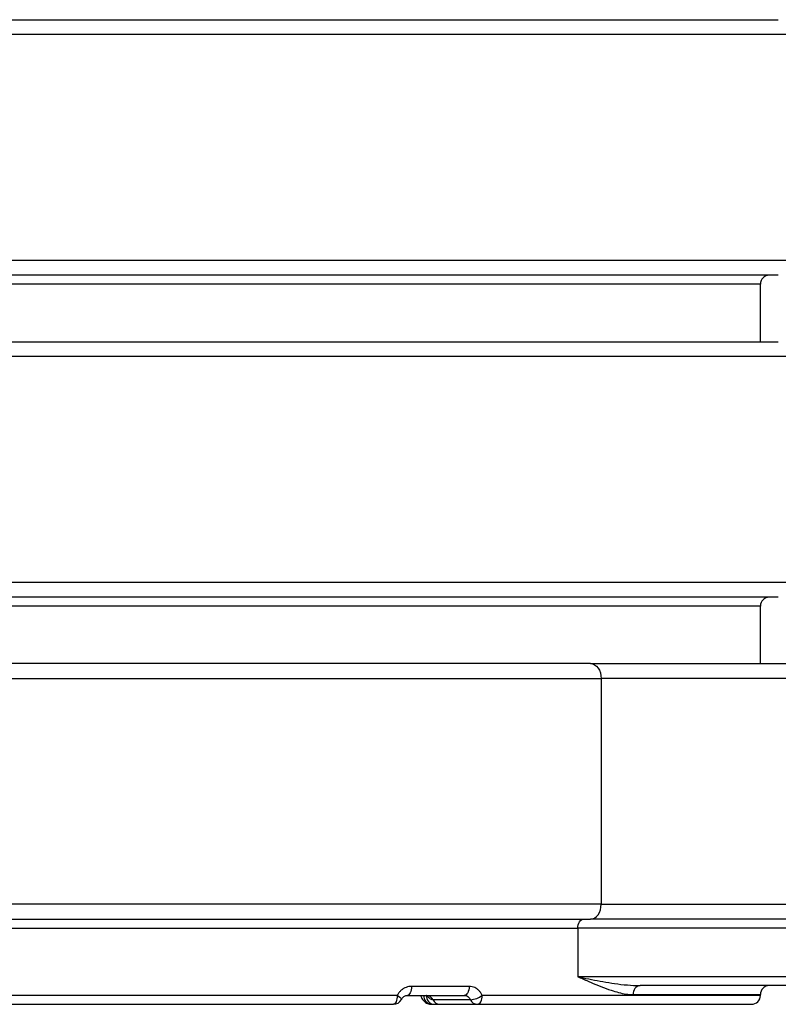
# Model space of a CAD drawing. Header units: millimetres. Extents: x -1137 to 2013, y -755 to 3954.
# Tile 29 of 53: x 595 to 1103, y -755 to -96. Entities that reach past the tile are written whole.
import ezdxf

# ---------------------------------------------------------------- set-up
doc = ezdxf.new("R2010")
doc.units = ezdxf.units.MM

msp = doc.modelspace()

# ---------------------------------------------------------------- linework, layer by layer
at = {"color": 7, "linetype": 'Continuous', "lineweight": 25}
for p, q in [((222.5, -96.46), (1102.5, -96.46)), ((1102.5, -267.46), (294.69, -267.46)), ((1090.5, -311.96), (1090.5, -273.46)), ((348.22, -311.96), (1102.5, -311.96)), ((1102.5, -482.96), (348.22, -482.96)), ((1090.5, -527.46), (1090.5, -488.96)), ((976.79, -527.46), (302.94, -527.46)), ((976.79, -527.46), (1248.22, -527.46)), ((983.93, -537.46), (983.93, -688.46)), ((1241.07, -537.46), (983.93, -537.46)), ((983.93, -688.46), (1241.07, -688.46)), ((222.5, -698.46), (976.79, -698.46)), ((1248.22, -698.46), (976.79, -698.46)), ((968.22, -704.46), (968.22, -736.96)), ((1256.79, -704.46), (968.22, -704.46)), ((968.22, -736.96), (1256.79, -736.96)), ((895.54, -743.46), (856.89, -743.46)), ((1009.81, -742.95), (1010.11, -742.96)), ((1214.9, -742.96), (1010.11, -742.96)), ((847.42, -749.46), (477.59, -749.46)), ((854.16, -749.46), (892.27, -749.46)), ((1090.5, -749.46), (1090.5, -748.96)), ((480.18, -755.46), (844.83, -755.46)), ((870.44, -755.46), (872.05, -755.46)), ((896.43, -752.46), (871.36, -752.46)), ((875.86, -755.46), (900.93, -755.46)), ((900.93, -755.46), (1084.5, -755.46))]:
    msp.add_line(p, q, dxfattribs=at)
at = {"color": 8, "linetype": 'Continuous', "lineweight": 25}
for p, q in [((1112.5, -106.46), (212.5, -106.46)), ((286.33, -257.46), (1112.5, -257.46)), ((1090.5, -273.46), (304.72, -273.46)), ((1112.5, -321.96), (341.07, -321.96)), ((341.07, -472.96), (1112.5, -472.96)), ((1090.5, -488.96), (356.79, -488.96)), ((212.5, -537.46), (983.93, -537.46)), ((983.93, -688.46), (212.5, -688.46)), ((234.5, -704.46), (968.22, -704.46)), ((1090.5, -749.46), (904.32, -749.46)), ((1005.3, -748.96), (1090.5, -748.96))]:
    msp.add_line(p, q, dxfattribs=at)
at = {"color": 7, "linetype": 'Continuous', "lineweight": 25, "flags": 128}
for points in [[(976.79, -527.46), (978.18, -527.65), (979.52, -528.22), (980.76, -529.15), (981.84, -530.39), (982.73, -531.91), (983.39, -533.64), (983.79, -535.51), (983.93, -537.46)], [(976.79, -698.46), (978.18, -698.27), (979.52, -697.7), (980.76, -696.78), (981.84, -695.53), (982.73, -694.02), (983.39, -692.29), (983.79, -690.41), (983.93, -688.46)], [(968.22, -704.46), (968.3, -703.29), (968.54, -702.17), (968.94, -701.13), (969.47, -700.22), (970.12, -699.47), (970.86, -698.92), (971.67, -698.58), (972.5, -698.46)], [(856.89, -743.46), (856.84, -744.63), (856.68, -745.76), (856.43, -746.8), (856.09, -747.71), (855.68, -748.45), (855.21, -749.01), (854.7, -749.35), (854.16, -749.46)], [(895.54, -743.46), (895.47, -744.63), (895.29, -745.76), (894.99, -746.8), (894.58, -747.71), (894.08, -748.45), (893.52, -749.01), (892.91, -749.35), (892.27, -749.46)], [(847.42, -749.46), (847.37, -750.63), (847.22, -751.76), (846.98, -752.8), (846.66, -753.71), (846.27, -754.45), (845.82, -755.01), (845.33, -755.35), (844.83, -755.46)], [(900.93, -755.46), (901.59, -755.35), (902.23, -755.01), (902.82, -754.45), (903.33, -753.71), (903.75, -752.8), (904.07, -751.76), (904.26, -750.63), (904.32, -749.46)]]:
    msp.add_lwpolyline(points, dxfattribs=at)
at = {"color": 8, "linetype": 'Continuous', "lineweight": 25, "flags": 128}
msp.add_lwpolyline([(847.42, -749.46), (848.32, -750.07), (849.07, -750.66), (849.65, -751.19), (850.02, -751.66), (850.18, -752.03), (850.15, -752.24)], dxfattribs=at)
at = {"color": 7, "linetype": 'Continuous', "lineweight": 25}
for centre, radius, start, end in [((1096.5, -273.46), 6, 90, 180), ((1096.5, -488.96), 6, 90, 180), ((1010.78, -748.42), 5.5, 97.00686, 185.60788), ((1096.5, -748.96), 6, 90, 180), ((870.87, -749.84), 5.64, 176.1886, 265.59837), ((872.49, -749.84), 5.64, 176.1886, 265.59837), ((866.69, -754.58), 5.12, 24.44827, 88.17265), ((895.04, -736.93), 15.6, 275.11668, 306.51932), ((1084.5, -749.46), 6, 270, 0), ((844.83, -749.46), 6, 270, 332.42536), ((876.02, -750.34), 5.12, 204.44658, 268.17258), ((901.1, -750.34), 5.12, 204.44658, 268.17258)]:
    msp.add_arc(centre, radius, start, end, dxfattribs=at)
for points, knots in [([(968.22, -736.96), (968.23, -736.97), (968.78, -737.2), (971.7, -738.47), (976.91, -740.74), (983.82, -743.64), (990.04, -745.95), (995.59, -747.62), (1000.5, -748.72), (1003.71, -748.88), (1005.3, -748.96)], [0, 0, 0, 0, 0.001242, 0.041619, 0.224105, 0.407769, 0.591392, 0.727652, 0.863984, 1, 1, 1, 1]), ([(856.89, -743.46), (856.29, -743.49), (855.06, -743.56), (853.28, -744.08), (851.58, -744.91), (850, -746.08), (848.55, -747.58), (847.8, -748.83), (847.42, -749.46)], [0, 0, 0, 0, 0.159687, 0.323887, 0.483098, 0.646844, 0.820358, 1, 1, 1, 1]), ([(904.32, -749.46), (904.02, -748.9), (903.4, -747.76), (902.2, -746.33), (900.81, -745.13), (899.22, -744.21), (897.45, -743.59), (896.18, -743.5), (895.54, -743.46)], [0, 0, 0, 0, 0.158165, 0.320955, 0.479879, 0.643345, 0.818658, 1, 1, 1, 1]), ([(850.15, -752.25), (850.34, -751.93), (850.73, -751.26), (851.49, -750.48), (852.36, -749.88), (853.26, -749.55), (853.89, -749.44), (854.2, -749.46), (854.21, -749.47)], [0, 0, 0, 0, 0.1717082, 0.363834, 0.5594744, 0.7744454, 0.9922388, 1, 1, 1, 1]), ([(863.07, -749.46), (863.12, -749.66), (863.32, -750.39), (863.9, -751.51), (864.77, -752.78), (865.82, -753.82), (867, -754.63), (868.31, -755.17), (869.48, -755.46), (870.19, -755.43), (870.43, -755.42)], [0, 0, 0, 0, 0.058956, 0.220917, 0.371954, 0.515651, 0.654868, 0.793116, 0.930271, 1, 1, 1, 1]), ([(866.86, -749.46), (867.03, -749.47), (867.46, -749.49), (868.02, -749.68), (868.38, -749.91), (868.39, -749.93), (868.4, -749.93)], [0, 0, 0, 0, 0.205632, 0.525418, 0.797068, 1, 1, 1, 1]), ([(871.36, -752.46), (870.98, -752.42), (870.21, -752.34), (869.11, -751.67), (868.13, -750.58), (867.28, -749.83), (866.86, -749.46)], [0, 0, 0, 0, 0.2143347, 0.4349533, 0.717384, 1, 1, 1, 1]), ([(892.27, -749.46), (892.32, -749.46), (892.93, -749.47), (894.06, -749.77), (895.5, -750.81), (896.12, -751.91), (896.43, -752.46)], [0, 0, 0, 0, 0.032911, 0.35572, 0.678102, 1, 1, 1, 1]), ([(872.05, -755.46), (872.58, -755.46), (873.64, -755.46), (874.44, -755.46), (875.39, -755.46), (875.86, -755.46)], [0, 0, 0, 0, 0.333418, 0.673648, 1, 1, 1, 1])]:
    msp.add_open_spline(points, degree=3, knots=knots, dxfattribs=at)
at = {"color": 8, "linetype": 'Continuous', "lineweight": 25}
msp.add_open_spline([(968.22, -736.96), (968.24, -736.97), (968.8, -737.08), (971.87, -737.72), (979.96, -739.36), (990.48, -741.25), (1001.34, -742.66), (1007.02, -742.85), (1009.81, -742.95)], degree=3, knots=[0, 0, 0, 0, 0.0013027, 0.0426601, 0.2295352, 0.6027855, 0.804641, 1, 1, 1, 1], dxfattribs=at)

doc.saveas('drawing.dxf')
